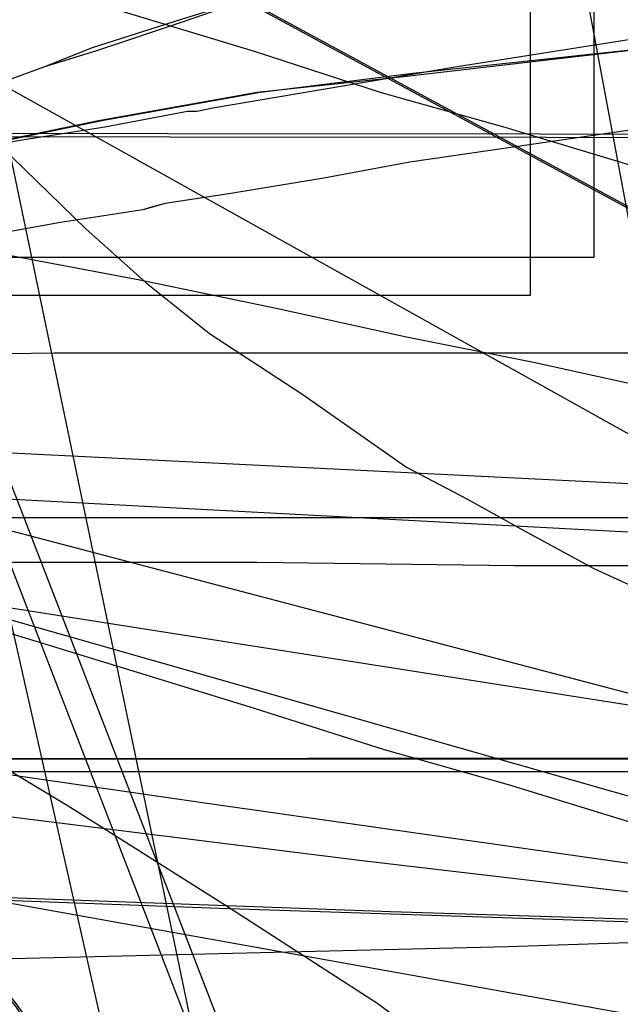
# Model space of a CAD drawing. Header units: millimetres. Extents: x 0 to 1298, y -1 to 755.
# Tile 143 of 179: x 19 to 38, y 25 to 56. Entities that reach past the tile are written whole.
import ezdxf

# ---------------------------------------------------------------- set-up
doc = ezdxf.new("R2010")
doc.units = ezdxf.units.MM
doc.layers.add('1', color=7, linetype='Continuous')

# ---------------------------------------------------------------- blocks, each defined once
blk = doc.blocks.new('PART003')
at = {"layer": '1'}
blk.add_lwpolyline([(0, 0), (300, 0), (300, 40), (0, 40)], close=True, dxfattribs=at)
blk = doc.blocks.new('PART005')
at = {"layer": '1'}
blk.add_lwpolyline([(0, 0), (200, 0), (200, 40), (0, 40)], close=True, dxfattribs=at)
blk = doc.blocks.new('PART006')
at = {"layer": '1'}
blk.add_lwpolyline([(0, 40), (0, 0), (300, 0), (300, 40)], close=True, dxfattribs=at)
blk = doc.blocks.new('PART007')
at = {"layer": '1'}
blk.add_lwpolyline([(246.9, 51.9), (11.8, 52.1), (9.7, 50.2), (7.8, 48.6), (5.9, 46.9), (3.9, 45.3), (1.9, 43.6), (0, 42.1), (4, 38.8), (7.8, 35.7), (12.7, 31.4), (15.1, 29.1), (17.2, 26.7), (18.8, 24.7), (20.3, 22.6), (23, 18.1), (26.5, 12.1), (28.2, 9.1), (29.9, 6.3), (31.3, 5.9), (32.9, 5.5), (36.3, 4.7), (43.5, 2.9)], dxfattribs=at)
blk = doc.blocks.new('PART010')
at = {"layer": '1'}
blk.add_lwpolyline([(1.6, 71.9), (3.3, 69.7), (5.2, 67.3), (7.1, 65), (8.8, 62.9), (13.6, 56.9), (15.7, 54.5), (17.9, 52.1), (21, 49.1), (22.9, 47.4), (24.9, 45.8), (27.8, 43.9), (31.1, 41.6), (33, 40.6), (34.8, 39.6), (37, 38.4), (39.2, 37.4)], dxfattribs=at)
blk = doc.blocks.new('PART011')
at = {"layer": '1'}
blk.add_lwpolyline([(361.6, 0), (362.9, 24.9), (1.3, 42.9), (0, 17.9)], close=True, dxfattribs=at)
blk = doc.blocks.new('PART013')
at = {"layer": '1'}
blk.add_lwpolyline([(54.1, 133.2), (0, 140.8), (29.3, 0.1), (81.9, 0)], close=True, dxfattribs=at)
blk = doc.blocks.new('PART014')
at = {"layer": '1'}
blk.add_lwpolyline([(3.2, 131.9), (3.9, 119.9), (4.6, 107.8), (5.2, 97.7), (5.9, 87.4), (6.4, 77.1), (7, 66.8), (7.6, 56.7), (8.2, 46.9), (8.7, 37.4), (9.2, 28.3), (17.3, 28), (25.2, 27.7), (40.5, 27.2), (59.2, 26.7), (78, 26.4), (87.8, 26.3), (103.5, 26.2), (128.9, 26.4), (154.2, 26.9), (179.5, 27.5)], dxfattribs=at)
blk = doc.blocks.new('PART015')
at = {"layer": '1'}
blk.add_lwpolyline([(36.3, 122.8), (34.3, 121.1), (32.2, 119.5), (30.1, 118), (25.4, 114.8), (20.5, 111.7), (16.5, 109.2), (12.4, 106.8), (4.4, 102.4), (2.3, 101.3), (1.2, 100.7), (0, 100.1), (0, 50.1), (11.4, 38.3), (255.3, 0)], dxfattribs=at)
blk = doc.blocks.new('PART016')
at = {"layer": '1'}
blk.add_lwpolyline([(3.2, 76), (0, 63), (3.3, 61.9), (6.5, 60.9), (9.5, 59.9), (12.3, 59.1), (14.9, 58.2), (17.4, 57.4), (22, 56), (26.3, 54.7), (30.3, 53.4), (34.2, 52.3), (38.2, 51.1), (44.9, 49.1), (52, 47.1), (59.5, 45), (67.3, 42.9), (75.3, 40.7), (76.7, 40.4), (83.6, 38.6), (100.3, 34.2), (117.1, 29.8)], dxfattribs=at)
blk = doc.blocks.new('PART017')
at = {"layer": '1'}
blk.add_lwpolyline([(20.7, 135.6), (25.2, 114.1), (29.7, 92.5), (33.9, 71.1), (36.3, 59), (38.5, 47.2), (40.6, 35.8), (41.7, 30.2), (42.7, 24.9), (43.7, 19.2), (44.8, 13.4), (45.4, 10.4), (46, 7.1), (46.7, 3.7), (47.3, 0), (85.7, 11.9), (91.8, 12.9), (97.7, 13.8), (103.4, 14.7), (109, 15.5)], dxfattribs=at)
blk = doc.blocks.new('PART025')
at = {"layer": '1'}
blk.add_lwpolyline([(248.5, 235.3), (234.2, 236.1), (219.9, 236.8), (188.7, 238.8), (170, 239.6), (151.3, 240), (115.7, 240.4), (97.4, 240.9), (88.2, 241.1), (70.5, 241.1), (61.7, 240.9), (24.9, 240.9), (0, 32.9), (29.7, 29.2), (39.1, 28.1), (59.6, 25.6), (88.7, 22.3), (117.9, 19.1), (168.3, 13.8), (217.6, 8.7), (237.1, 6.7), (246.8, 5.7)], dxfattribs=at)
blk = doc.blocks.new('PART026')
at = {"layer": '1'}
blk.add_lwpolyline([(3.9, 124.4), (4.6, 112.4), (5.3, 101.6), (5.9, 90.7), (6.6, 79.8), (7.2, 68.9), (7.8, 58.3), (8.4, 47.9), (9, 37.9), (9.2, 33), (9.5, 28.4), (14.4, 28.2), (19.7, 28), (30.6, 27.6), (37, 27.4), (43.3, 27.2), (64.1, 26.7), (84.9, 26.3), (105.9, 26.4), (126.8, 26.7), (147.8, 27.3), (168.7, 28)], dxfattribs=at)
blk = doc.blocks.new('PART028')
at = {"layer": '1'}
blk.add_lwpolyline([(103.2, 159.1), (0, 83.3), (0.1, 70.3), (112.5, 9.5), (130.1, 0), (133.9, 4.6), (137.3, 8.8), (141.1, 13), (143.3, 14.9), (145.6, 16.8), (150.3, 20.3), (155.5, 23.6), (159, 25.6), (162.6, 27.3)], dxfattribs=at)
blk = doc.blocks.new('PART032')
at = {"layer": '1'}
blk.add_lwpolyline([(0, 344.5), (0.1, 287.9), (0.7, 38.6), (26.4, 38.6), (34.5, 38.5), (45.4, 38.5), (56.5, 38.4), (79, 38.6), (95.1, 39.1), (111, 39.9), (126.9, 40.9), (142.7, 41.9), (167.3, 43.5), (191.8, 45.1), (219, 47.1), (246.2, 49), (267.4, 50.2), (288.6, 51.5), (309.8, 52.9), (320.5, 53.5), (331.1, 54), (346, 54.4), (360.8, 54.5), (385.1, 54.4)], dxfattribs=at)
blk = doc.blocks.new('PART037')
at = {"layer": '1'}
blk.add_lwpolyline([(249.9, 254), (221.8, 253.7), (193.7, 253.6), (165.4, 253.5), (136.6, 253.5), (114.1, 253.4), (91.6, 253.4), (80.6, 253.3), (38, 253.3), (32.4, 253.4), (20.6, 253.4), (14.2, 253.5), (3.8, 253.5), (0, 253.6), (0, 45.1), (13.5, 45.1), (20, 45.2), (84.6, 45.2), (118.6, 45.1), (154.5, 44.8), (190.2, 44.5), (238.2, 44.2), (284.3, 43.6)], dxfattribs=at)
blk = doc.blocks.new('PART038')
at = {"layer": '1'}
blk.add_lwpolyline([(0, 92.2), (0, 42.2), (1.2, 41.6), (2.3, 41.1), (4.4, 40), (8.4, 37.9), (12.4, 35.7), (16.5, 33.3), (20.5, 30.9), (25.4, 27.8), (30.2, 24.7), (32.2, 23.2), (34.3, 21.7), (36.3, 20), (38.2, 18.3)], dxfattribs=at)
blk = doc.blocks.new('PART039')
at = {"layer": '1'}
blk.add_lwpolyline([(13.1, 88.4), (6.5, 65.2), (3.2, 53.7), (0, 42.3), (3.4, 41.2), (6.6, 40.2), (9.6, 39.3), (12.4, 38.4), (15, 37.5), (17.5, 36.7), (22.1, 35.3), (26.3, 34), (30.4, 32.7), (34.3, 31.6), (38.2, 30.4), (45, 28.5), (52.1, 26.6), (59.6, 24.6), (67.4, 22.6), (75.4, 20.6), (76.9, 20.2), (83.6, 18.6), (100.3, 14.5), (117.1, 10.6)], dxfattribs=at)
blk = doc.blocks.new('PART041')
at = {"layer": '1'}
blk.add_lwpolyline([(312.5, 0), (313.8, 24.9), (1.3, 41.5), (0, 16.5)], close=True, dxfattribs=at)
blk = doc.blocks.new('PART044')
at = {"layer": '1'}
blk.add_lwpolyline([(236.9, 51.8), (11.8, 52), (10.7, 51), (9.7, 50.1), (7.8, 48.5), (5.9, 46.8), (3.8, 45.2), (1.8, 43.5), (0, 42), (4, 38.7), (7.8, 35.6), (12.7, 31.3), (15, 29.1), (17.2, 26.6), (18.8, 24.6), (20.2, 22.5), (23, 18.1), (26.5, 12), (28.2, 9), (29.8, 6.2), (31.3, 5.8), (32.9, 5.4), (36.3, 4.6), (43.5, 2.8)], dxfattribs=at)
blk = doc.blocks.new('PART050')
at = {"layer": '1'}
blk.add_lwpolyline([(5.5, 74.1), (3.5, 66.3), (1.7, 59), (0, 52), (3.5, 51.3), (6.7, 50.7), (9.8, 50.1), (12.7, 49.5), (15.4, 49), (17.9, 48.4), (22.7, 47.5), (27, 46.6), (31.1, 45.7), (35.1, 44.9), (39.2, 44), (46, 42.5), (53.2, 40.9), (60.8, 39.2), (68.6, 37.4), (76.6, 35.5), (78.7, 35), (84.8, 33.5), (101.6, 29.5), (118.3, 25.4)], dxfattribs=at)
blk = doc.blocks.new('PART052')
at = {"layer": '1'}
blk.add_lwpolyline([(169.8, 171), (157, 172.2), (141.5, 173.5), (126, 174.4), (111.3, 175), (96.7, 175.7), (81.6, 176.6), (66.4, 177.3), (54.8, 177.8), (43.3, 178.1), (37.6, 178.2), (32.1, 178.2), (26.7, 178.3), (21.6, 178.4), (0, 34.6), (24.9, 31), (39, 29), (49.8, 27.4), (74.2, 24.1), (98.6, 21), (140.8, 15.7), (182, 10.6)], dxfattribs=at)
blk = doc.blocks.new('PART053')
at = {"layer": '1'}
blk.add_lwpolyline([(103.3, 159.1), (0, 83.3), (0.2, 70.3), (112.6, 9.5), (130.2, 0), (133.9, 4.6), (137.4, 8.8), (139.2, 10.9), (141.2, 13), (145.7, 16.8), (150.4, 20.3), (155.5, 23.6), (159.1, 25.6), (162.7, 27.3)], dxfattribs=at)
blk = doc.blocks.new('PART055')
at = {"layer": '1'}
blk.add_lwpolyline([(261.6, 284.5), (0, 284.5), (0.2, 227.9), (0.9, 25.8), (9.5, 26), (17.8, 26.1), (34.3, 26.5), (52.6, 27.1), (71, 28.2), (84.2, 29.2), (97.3, 30.5), (123.5, 33.2), (143.7, 35.4), (163.9, 37.7), (186.4, 40.3), (208.8, 42.9), (226.2, 44.7), (243.7, 46.5)], dxfattribs=at)
blk = doc.blocks.new('PART056')
at = {"layer": '1'}
blk.add_lwpolyline([(0, 32), (0, 0), (137, 0), (137, 32)], close=True, dxfattribs=at)
blk = doc.blocks.new('PART058')
at = {"layer": '1'}
blk.add_lwpolyline([(174, 70.4), (37, 70.4), (37, 48.2), (17.5, 48.2), (0, 26.1), (0, 19.1), (0.9, 18), (15.1, 0), (174, 0), (174, 18)], close=True, dxfattribs=at)
blk = doc.blocks.new('PART062')
at = {"layer": '1'}
blk.add_lwpolyline([(137, 32), (0, 32), (0, 0), (137, 0)], close=True, dxfattribs=at)
blk = doc.blocks.new('PART063')
at = {"layer": '1'}
blk.add_lwpolyline([(268.9, 139.8), (26.9, 139.8), (21.6, 116.1), (18.3, 101.6), (14.7, 86.6), (12.1, 76.4), (10.9, 71.7), (6.8, 56.1), (2.6, 40.9), (0, 31.2), (174, 0)], dxfattribs=at)
blk = doc.blocks.new('PART064')
at = {"layer": '1'}
blk.add_lwpolyline([(42.3, 60.1), (35.9, 58.9), (31.1, 57.7), (26.6, 56.5), (24, 55.6), (21.3, 54.7), (19.7, 54.2), (16.4, 53), (13.1, 51.7), (9.7, 50.3), (0, 46.3), (4.8, 32.6), (5.5, 30.5), (6.2, 28.8), (7.2, 26.2), (9, 22.6)], dxfattribs=at)
blk = doc.blocks.new('PART065')
at = {"layer": '1'}
blk.add_lwpolyline([(42.2, 60.1), (35.9, 58.9), (31.1, 57.7), (26.6, 56.5), (24, 55.7), (21.2, 54.8), (19.7, 54.2), (16.4, 53), (13.1, 51.7), (9.7, 50.3), (0, 46.3), (4.8, 32.6), (5.5, 30.5), (6.2, 28.8), (7.2, 26.2), (8.1, 24.2)], dxfattribs=at)
blk = doc.blocks.new('PART069')
at = {"layer": '1'}
blk.add_lwpolyline([(117.3, 77.3), (105.9, 75.4), (99.2, 74.3), (98.1, 74.2), (97, 74), (89.8, 72.8), (80.6, 71.6), (71.9, 70.3), (63.8, 69.2), (55.5, 68.2), (47.5, 67.4), (31.8, 65.9), (0, 63.9), (107.2, 4.1)], dxfattribs=at)
blk = doc.blocks.new('PART071')
at = {"layer": '1'}
blk.add_lwpolyline([(174, 139.7), (0, 108.6), (2.7, 98.9), (6.8, 83.6), (10.9, 68.1), (12.1, 63.3), (14.7, 53.1), (18.3, 38.2), (21.6, 23.6), (26.9, 0), (268.9, 0)], dxfattribs=at)
blk = doc.blocks.new('PART080')
at = {"layer": '1'}
blk.add_lwpolyline([(140, 0), (140, 32.4), (0, 32.4), (0, 0)], close=True, dxfattribs=at)
blk = doc.blocks.new('PART083')
at = {"layer": '1'}
blk.add_lwpolyline([(40.6, 55), (31.1, 53.9), (26.4, 53.4), (21.4, 52.5), (18, 51.8), (14.3, 51), (10.2, 50.1), (0, 47.3), (2.3, 32.7), (2.6, 31.1), (3.1, 29), (3.7, 27), (4.4, 24.9), (5.5, 22.9), (6.7, 21.1), (8.8, 18.4), (11.6, 16), (14.6, 14.1), (17.7, 12.6), (20.6, 11.5), (23.6, 10.6), (26.8, 9.7), (29.7, 9.2), (38.6, 8.1)], dxfattribs=at)
blk = doc.blocks.new('PART084')
at = {"layer": '1'}
blk.add_lwpolyline([(505.6, 157.1), (18.1, 157.1), (16.6, 141.1), (16, 134.4), (15.3, 127.8), (14.2, 119.9), (12.9, 111.9), (11.6, 104), (10.6, 98.4), (9.6, 93.1), (9.5, 92.6), (8.5, 87.3), (4, 64.8), (1.9, 54.4), (0, 44.5), (169.1, 0)], dxfattribs=at)
blk = doc.blocks.new('PART085')
at = {"layer": '1'}
blk.add_lwpolyline([(140, 32.5), (0, 32.4), (0, 0), (140, 0.1)], close=True, dxfattribs=at)
blk = doc.blocks.new('PART086')
at = {"layer": '1'}
blk.add_lwpolyline([(172, 70), (35, 70), (35, 47), (16.8, 47), (0, 26), (0, 18.9), (15.2, 0), (172, 0)], close=True, dxfattribs=at)
blk = doc.blocks.new('PART093')
at = {"layer": '1'}
blk.add_lwpolyline([(40.7, 55), (31.3, 54), (26.5, 53.4), (21.5, 52.5), (17.6, 51.7), (14.1, 50.9), (10.2, 50.1), (0, 47.3), (2.3, 32.7), (2.7, 31), (3.2, 29), (3.8, 27.1), (4.5, 25), (5.6, 22.9)], dxfattribs=at)
blk = doc.blocks.new('PART095')
at = {"layer": '1'}
blk.add_lwpolyline([(0, 32.4), (0, 0), (140, 0.1), (140, 32.5)], close=True, dxfattribs=at)
blk = doc.blocks.new('PART097')
at = {"layer": '1'}
blk.add_lwpolyline([(0, 32.4), (0, 0), (140, 0), (140, 32.4)], close=True, dxfattribs=at)
blk = doc.blocks.new('PART098')
at = {"layer": '1'}
blk.add_lwpolyline([(12.3, 123.6), (11.4, 114.9), (10.3, 106.1), (9, 96.9), (8.6, 93.4), (8.2, 91), (8, 89.5), (7.7, 87.5), (7.3, 85.1), (7.1, 83.6), (6.4, 78.7), (4.9, 69.8), (3.3, 60.6), (1.9, 53), (1.6, 51), (0, 42.1), (147.6, 0)], dxfattribs=at)
blk = doc.blocks.new('PART101')
at = {"layer": '1'}
blk.add_lwpolyline([(35, 47), (16.8, 47), (0, 26), (0, 19), (15.2, 0), (172, 0.1), (172, 70.1), (35, 70)], close=True, dxfattribs=at)
blk = doc.blocks.new('PART102')
at = {"layer": '1'}
blk.add_lwpolyline([(33.5, 0), (46.6, 10.9), (51.4, 14.8), (55.2, 18), (58.7, 20.7), (67.6, 27.5), (75.9, 33.3), (82.7, 37.7), (88.8, 41.8), (95.3, 45.7), (102.2, 49.9), (108.9, 53.8), (115.8, 57.6), (122.5, 61.1), (161.5, 80.3), (106.7, 80.9), (87.7, 81.5), (68, 81.9), (58.1, 82.4), (47.9, 83), (39.2, 83.5), (30, 84.1), (21.5, 84.8), (0, 86.7)], close=True, dxfattribs=at)
blk = doc.blocks.new('PART106')
at = {"layer": '1'}
blk.add_lwpolyline([(38.8, 52.3), (31.2, 51.2), (28.5, 50.7), (25.5, 50.2), (23.5, 49.9), (23.1, 49.8), (22.8, 49.7), (20.2, 49.3), (17.4, 48.8), (14.8, 48.4), (0, 45.4), (1.9, 33.1), (2.1, 32.1), (2.4, 29.8), (3, 27.1), (4, 24.1)], dxfattribs=at)
blk = doc.blocks.new('PART108')
at = {"layer": '1'}
blk.add_lwpolyline([(40.3, 55.4), (32.7, 54.2), (25, 52.9), (24.5, 52.8), (24.2, 52.8), (21.6, 52.3), (19, 51.9), (16.2, 51.4), (0, 48.1), (2.1, 34.4), (2.3, 33.4), (2.7, 31.1), (3.3, 28.3), (4.3, 25.1), (5.5, 22.5)], dxfattribs=at)
blk = doc.blocks.new('PART113')
at = {"layer": '1'}
blk.add_lwpolyline([(108.4, 83.4), (89.4, 84), (69.6, 84.4), (59.7, 84.9), (49.5, 85.5), (40.8, 86), (31.7, 86.6), (23.1, 87.3), (0, 89.3), (34.5, 0), (49.5, 12.5), (53.4, 15.7), (57.8, 19.3), (62.3, 22.8), (70.1, 28.7), (74.4, 31.8), (78.3, 34.5), (84.9, 38.8), (91.2, 43), (97.8, 47), (104.5, 51.1), (111.3, 55)], dxfattribs=at)
blk = doc.blocks.new('PART116')
at = {"layer": '1'}
blk.add_lwpolyline([(246.9, 51.9), (11.8, 52.1), (9.7, 50.2), (7.8, 48.6), (5.9, 46.9), (3.9, 45.3), (1.9, 43.6), (0, 42.1), (4, 38.8), (7.8, 35.7), (12.7, 31.4), (15.1, 29.1), (17.2, 26.7), (18.8, 24.7), (20.3, 22.6), (23, 18.1), (26.5, 12.1), (28.2, 9.1), (29.9, 6.3), (31.3, 5.9), (32.9, 5.5), (36.3, 4.7), (43.5, 2.9)], dxfattribs=at)
blk = doc.blocks.new('PART118')
at = {"layer": '1'}
blk.add_lwpolyline([(1.6, 71.9), (3.3, 69.7), (5.2, 67.3), (7.1, 65), (8.8, 62.9), (13.6, 56.9), (15.7, 54.5), (17.9, 52.1), (21, 49.1), (22.9, 47.4), (24.9, 45.8), (27.8, 43.9), (31.1, 41.6), (33, 40.6), (34.8, 39.6), (37, 38.4), (39.2, 37.4)], dxfattribs=at)
blk = doc.blocks.new('PART119')
at = {"layer": '1'}
blk.add_lwpolyline([(361.6, 0), (362.9, 24.9), (1.3, 42.9), (0, 17.9)], close=True, dxfattribs=at)
blk = doc.blocks.new('PART121')
at = {"layer": '1'}
blk.add_lwpolyline([(54.1, 133.2), (0, 140.8), (29.3, 0.1), (81.9, 0)], close=True, dxfattribs=at)
blk = doc.blocks.new('PART122')
at = {"layer": '1'}
blk.add_lwpolyline([(3.2, 131.9), (3.9, 119.9), (4.6, 107.8), (5.2, 97.7), (5.9, 87.4), (6.4, 77.1), (7, 66.8), (7.6, 56.7), (8.2, 46.9), (8.7, 37.4), (9.2, 28.3), (17.3, 28), (25.2, 27.7), (40.5, 27.2), (59.2, 26.7), (78, 26.4), (87.8, 26.3), (103.5, 26.2), (128.9, 26.4), (154.2, 26.9), (179.5, 27.5)], dxfattribs=at)
blk = doc.blocks.new('PART123')
at = {"layer": '1'}
blk.add_lwpolyline([(36.3, 122.8), (34.3, 121.1), (32.2, 119.5), (30.1, 118), (25.4, 114.8), (20.5, 111.7), (16.5, 109.2), (12.4, 106.8), (4.4, 102.4), (2.3, 101.3), (1.2, 100.7), (0, 100.1), (0, 50.1), (11.4, 38.3), (255.3, 0)], dxfattribs=at)
blk = doc.blocks.new('PART124')
at = {"layer": '1'}
blk.add_lwpolyline([(3.2, 76), (0, 63), (3.3, 61.9), (6.5, 60.9), (9.5, 59.9), (12.3, 59.1), (14.9, 58.2), (17.4, 57.4), (22, 56), (26.3, 54.7), (30.3, 53.4), (34.2, 52.3), (38.2, 51.1), (44.9, 49.1), (52, 47.1), (59.5, 45), (67.3, 42.9), (75.3, 40.7), (76.7, 40.4), (83.6, 38.6), (100.3, 34.2), (117.1, 29.8)], dxfattribs=at)
blk = doc.blocks.new('PART125')
at = {"layer": '1'}
blk.add_lwpolyline([(20.7, 135.6), (25.2, 114.1), (29.7, 92.5), (33.9, 71.1), (36.3, 59), (38.5, 47.2), (40.6, 35.8), (41.7, 30.2), (42.7, 24.9), (43.7, 19.2), (44.8, 13.4), (45.4, 10.4), (46, 7.1), (46.7, 3.7), (47.3, 0), (85.7, 11.9), (91.8, 12.9), (97.7, 13.8), (103.4, 14.7), (109, 15.5)], dxfattribs=at)
blk = doc.blocks.new('PART132')
at = {"layer": '1'}
blk.add_lwpolyline([(248.5, 235.3), (234.2, 236.1), (219.9, 236.8), (188.7, 238.8), (170, 239.6), (151.3, 240), (115.7, 240.4), (97.4, 240.9), (88.2, 241.1), (70.5, 241.1), (61.7, 240.9), (24.9, 240.9), (0, 32.9), (29.7, 29.2), (39.1, 28.1), (59.6, 25.6), (88.7, 22.3), (117.9, 19.1), (168.3, 13.8), (217.6, 8.7), (237.1, 6.7), (246.8, 5.7)], dxfattribs=at)
blk = doc.blocks.new('PART133')
at = {"layer": '1'}
blk.add_lwpolyline([(3.9, 124.4), (4.6, 112.4), (5.3, 101.6), (5.9, 90.7), (6.6, 79.8), (7.2, 68.9), (7.8, 58.3), (8.4, 47.9), (9, 37.9), (9.2, 33), (9.5, 28.4), (14.4, 28.2), (19.7, 28), (30.6, 27.6), (37, 27.4), (43.3, 27.2), (64.1, 26.7), (84.9, 26.3), (105.9, 26.4), (126.8, 26.7), (147.8, 27.3), (168.7, 28)], dxfattribs=at)
blk = doc.blocks.new('PART134')
at = {"layer": '1'}
blk.add_lwpolyline([(103.2, 159.1), (0, 83.3), (0.1, 70.3), (112.5, 9.5), (130.1, 0), (133.9, 4.6), (137.3, 8.8), (141.1, 13), (143.3, 14.9), (145.6, 16.8), (150.3, 20.3), (155.5, 23.6), (159, 25.6), (162.6, 27.3)], dxfattribs=at)
blk = doc.blocks.new('PART137')
at = {"layer": '1'}
blk.add_lwpolyline([(0, 344.5), (0.1, 287.9), (0.7, 38.6), (26.4, 38.6), (34.5, 38.5), (45.4, 38.5), (56.5, 38.4), (67.8, 38.5), (79, 38.6), (95.1, 39.1), (111, 39.9), (126.9, 40.9), (142.7, 41.9), (167.3, 43.5), (191.8, 45.1), (219, 47.1), (246.2, 49)], dxfattribs=at)
blk = doc.blocks.new('PART139')
at = {"layer": '1'}
blk.add_lwpolyline([(249.9, 254), (221.8, 253.7), (193.7, 253.6), (165.4, 253.5), (136.6, 253.5), (114.1, 253.4), (91.6, 253.4), (80.6, 253.3), (38, 253.3), (32.4, 253.4), (20.6, 253.4), (14.2, 253.5), (3.8, 253.5), (0, 253.6), (0, 45.1), (13.5, 45.1), (20, 45.2), (84.6, 45.2), (118.6, 45.1), (154.5, 44.8), (190.2, 44.5), (238.2, 44.2), (284.3, 43.6)], dxfattribs=at)
blk = doc.blocks.new('PART140')
at = {"layer": '1'}
blk.add_lwpolyline([(0, 92.2), (0, 42.2), (1.2, 41.6), (2.3, 41.1), (8.4, 37.9), (12.4, 35.7), (16.5, 33.3), (20.5, 30.9), (25.4, 27.8), (30.2, 24.7), (32.2, 23.2), (34.3, 21.7), (36.3, 20), (38.2, 18.3)], dxfattribs=at)
blk = doc.blocks.new('PART141')
at = {"layer": '1'}
blk.add_lwpolyline([(13.1, 88.4), (6.5, 65.2), (3.2, 53.7), (0, 42.3), (3.4, 41.2), (6.6, 40.2), (9.6, 39.3), (12.4, 38.4), (15, 37.5), (17.5, 36.7), (22.1, 35.3), (26.3, 34), (30.4, 32.7), (34.3, 31.6), (38.2, 30.4), (45, 28.5), (52.1, 26.6), (59.6, 24.6), (67.4, 22.6), (75.4, 20.6), (76.9, 20.2), (83.6, 18.6), (100.3, 14.5), (117.1, 10.6)], dxfattribs=at)
blk = doc.blocks.new('PART143')
at = {"layer": '1'}
blk.add_lwpolyline([(312.5, 0), (313.8, 24.9), (1.3, 41.5), (0, 16.5)], close=True, dxfattribs=at)
blk = doc.blocks.new('PART146')
at = {"layer": '1'}
blk.add_lwpolyline([(236.9, 51.8), (11.8, 52), (9.7, 50.1), (7.8, 48.5), (5.9, 46.8), (3.8, 45.2), (1.8, 43.5), (0, 42), (4, 38.7), (7.8, 35.6), (12.7, 31.3), (15, 29.1), (17.2, 26.6), (18.8, 24.6), (20.2, 22.5), (23, 18.1), (26.5, 12), (28.2, 9), (29.8, 6.2), (31.3, 5.8), (32.9, 5.4), (36.3, 4.6), (43.5, 2.8)], dxfattribs=at)
blk = doc.blocks.new('PART151')
at = {"layer": '1'}
blk.add_lwpolyline([(5.5, 74.1), (3.5, 66.3), (1.7, 59), (0, 52), (3.5, 51.3), (6.7, 50.7), (9.8, 50.1), (12.7, 49.5), (15.4, 49), (17.9, 48.4), (22.7, 47.5), (27, 46.6), (31.1, 45.7), (35.1, 44.9), (39.2, 44), (46, 42.5), (53.2, 40.9), (60.8, 39.2), (68.6, 37.4), (76.6, 35.5), (78.7, 35), (84.8, 33.5), (101.6, 29.5), (118.3, 25.4)], dxfattribs=at)
blk = doc.blocks.new('PART153')
at = {"layer": '1'}
blk.add_lwpolyline([(169.8, 171), (157, 172.2), (141.5, 173.5), (126, 174.4), (111.3, 175), (96.7, 175.7), (81.6, 176.6), (66.4, 177.3), (54.8, 177.8), (43.3, 178.1), (37.6, 178.2), (32.1, 178.2), (26.7, 178.3), (21.6, 178.4), (0, 34.6), (24.9, 31), (39, 29), (49.8, 27.4), (74.2, 24.1), (98.6, 21), (140.8, 15.7), (182, 10.6)], dxfattribs=at)
blk = doc.blocks.new('PART154')
at = {"layer": '1'}
blk.add_lwpolyline([(103.3, 159.1), (0, 83.3), (0.2, 70.3), (112.6, 9.5), (130.2, 0), (133.9, 4.6), (137.4, 8.8), (139.2, 10.9), (141.2, 13), (145.7, 16.8), (150.4, 20.3), (155.5, 23.6), (159.1, 25.6), (162.7, 27.3)], dxfattribs=at)
blk = doc.blocks.new('PART156')
at = {"layer": '1'}
blk.add_lwpolyline([(261.6, 284.5), (0, 284.5), (0.2, 227.9), (0.9, 25.8), (9.5, 26), (17.8, 26.1), (34.3, 26.5), (52.6, 27.1), (71, 28.2), (84.2, 29.2), (97.3, 30.5), (123.5, 33.2), (143.7, 35.4), (163.9, 37.7), (186.4, 40.3), (208.8, 42.9), (226.2, 44.7), (243.7, 46.5)], dxfattribs=at)
blk = doc.blocks.new('PART158')
at = {"layer": '1'}
blk.add_lwpolyline([(174, 70.4), (37, 70.4), (37, 48.2), (17.5, 48.2), (0, 26.1), (0, 19.1), (0.9, 18), (15.1, 0), (174, 0), (174, 18)], close=True, dxfattribs=at)
blk = doc.blocks.new('PART162')
at = {"layer": '1'}
blk.add_lwpolyline([(268.9, 139.8), (26.9, 139.8), (21.6, 116.1), (18.3, 101.6), (14.7, 86.6), (12.1, 76.4), (10.9, 71.7), (6.8, 56.1), (2.6, 40.9), (0, 31.2), (174, 0)], dxfattribs=at)
blk = doc.blocks.new('PART163')
at = {"layer": '1'}
blk.add_lwpolyline([(42.3, 60.1), (35.9, 58.9), (31.1, 57.7), (26.6, 56.5), (24, 55.6), (21.3, 54.7), (19.7, 54.2), (16.4, 53), (13.1, 51.7), (9.7, 50.3), (0, 46.3), (4.8, 32.6), (5.5, 30.5), (6.2, 28.8), (7.2, 26.2), (9, 22.6)], dxfattribs=at)
blk = doc.blocks.new('PART164')
at = {"layer": '1'}
blk.add_lwpolyline([(42.2, 60.1), (35.9, 58.9), (31.1, 57.7), (26.6, 56.5), (24, 55.7), (21.2, 54.8), (19.7, 54.2), (16.4, 53), (13.1, 51.7), (9.7, 50.3), (0, 46.3), (4.8, 32.6), (5.5, 30.5), (6.2, 28.8), (7.2, 26.2), (8.1, 24.2)], dxfattribs=at)
blk = doc.blocks.new('PART168')
at = {"layer": '1'}
blk.add_lwpolyline([(117.3, 77.3), (105.9, 75.4), (99.2, 74.3), (98.1, 74.2), (97, 74), (89.8, 72.8), (80.6, 71.6), (71.9, 70.3), (63.8, 69.2), (55.5, 68.2), (47.5, 67.4), (31.8, 65.9), (0, 63.9), (107.2, 4.1)], dxfattribs=at)
blk = doc.blocks.new('PART170')
at = {"layer": '1'}
blk.add_lwpolyline([(174, 139.7), (0, 108.6), (2.7, 98.9), (6.8, 83.6), (10.9, 68.1), (12.1, 63.3), (14.7, 53.1), (18.3, 38.2), (21.6, 23.6), (26.9, 0), (268.9, 0)], dxfattribs=at)
blk = doc.blocks.new('PART181')
at = {"layer": '1'}
blk.add_lwpolyline([(40.6, 55), (31.1, 53.9), (26.4, 53.4), (21.4, 52.5), (18, 51.8), (14.3, 51), (10.2, 50.1), (0, 47.3), (2.3, 32.7), (2.6, 31.1), (3.1, 29), (3.7, 27), (4.4, 24.9), (5.5, 22.9)], dxfattribs=at)
blk = doc.blocks.new('PART182')
at = {"layer": '1'}
blk.add_lwpolyline([(505.6, 157.1), (18.1, 157.1), (16.6, 141.1), (16, 134.4), (15.3, 127.8), (14.2, 119.9), (12.9, 111.9), (11.6, 104), (10.6, 98.4), (9.6, 93.1), (9.5, 92.6), (8.5, 87.3), (4, 64.8), (1.9, 54.4), (0, 44.5), (169.1, 0)], dxfattribs=at)
blk = doc.blocks.new('PART183')
at = {"layer": '1'}
blk.add_lwpolyline([(172, 70), (35, 70), (35, 47), (16.8, 47), (0, 26), (0, 18.9), (15.2, 0), (172, 0)], close=True, dxfattribs=at)
blk = doc.blocks.new('PART190')
at = {"layer": '1'}
blk.add_lwpolyline([(40.7, 55), (31.3, 54), (26.5, 53.4), (21.5, 52.5), (17.6, 51.7), (14.1, 50.9), (10.2, 50.1), (0, 47.3), (2.3, 32.7), (2.7, 31), (3.2, 29), (3.8, 27.1), (4.5, 25), (5.6, 22.9)], dxfattribs=at)
blk = doc.blocks.new('PART193')
at = {"layer": '1'}
blk.add_lwpolyline([(12.3, 123.6), (11.4, 114.9), (10.3, 106.1), (9, 96.9), (8.6, 93.4), (8.2, 91), (8, 89.5), (7.7, 87.5), (7.3, 85.1), (7.1, 83.6), (6.4, 78.7), (4.9, 69.8), (3.3, 60.6), (1.9, 53), (1.6, 51), (0, 42.1), (147.6, 0)], dxfattribs=at)
blk = doc.blocks.new('PART196')
at = {"layer": '1'}
blk.add_lwpolyline([(35, 47), (16.8, 47), (0, 26), (0, 19), (15.2, 0), (172, 0.1), (172, 70.1), (35, 70)], close=True, dxfattribs=at)
blk = doc.blocks.new('PART197')
at = {"layer": '1'}
blk.add_lwpolyline([(33.5, 0), (46.6, 10.9), (51.4, 14.8), (55.2, 18), (58.7, 20.7), (67.6, 27.5), (75.9, 33.3), (82.7, 37.7), (88.8, 41.8), (95.3, 45.7), (102.2, 49.9), (108.9, 53.8), (115.8, 57.6), (122.5, 61.1), (161.5, 80.3), (106.7, 80.9), (87.7, 81.5), (68, 81.9), (58.1, 82.4), (47.9, 83), (39.2, 83.5), (30, 84.1), (21.5, 84.8), (0, 86.7)], close=True, dxfattribs=at)
blk = doc.blocks.new('PART201')
at = {"layer": '1'}
blk.add_lwpolyline([(38.8, 52.3), (31.2, 51.2), (28.5, 50.7), (25.5, 50.2), (23.5, 49.9), (22.8, 49.7), (20.2, 49.3), (17.4, 48.8), (14.8, 48.4), (0, 45.4), (1.9, 33.1), (2.1, 32.1), (2.4, 29.8), (3, 27.1), (4, 24.1)], dxfattribs=at)
blk = doc.blocks.new('PART203')
at = {"layer": '1'}
blk.add_lwpolyline([(40.3, 55.4), (32.7, 54.2), (25, 52.9), (24.5, 52.8), (24.2, 52.8), (21.6, 52.3), (19, 51.9), (16.2, 51.4), (0, 48.1), (2.1, 34.4), (2.3, 33.4), (2.7, 31.1), (3.3, 28.3), (4.3, 25.1), (5.5, 22.5)], dxfattribs=at)
blk = doc.blocks.new('PART205')
at = {"layer": '1'}
blk.add_lwpolyline([(108.4, 83.4), (89.4, 84), (69.6, 84.4), (59.7, 84.9), (49.5, 85.5), (40.8, 86), (31.7, 86.6), (23.1, 87.3), (0, 89.3), (34.5, 0), (49.5, 12.5), (53.4, 15.7), (57.8, 19.3), (62.3, 22.8), (70.1, 28.7), (74.4, 31.8), (78.3, 34.5), (84.9, 38.8), (91.2, 43), (97.8, 47), (104.5, 51.1), (111.3, 55)], dxfattribs=at)

msp = doc.modelspace()

# ---------------------------------------------------------------- block references
for name in ['PART032', 'PART137', 'PART037', 'PART139', 'PART017', 'PART125', 'PART055', 'PART156', 'PART025', 'PART132', 'PART016', 'PART124', 'PART050', 'PART151', 'PART026', 'PART133', 'PART014', 'PART122', 'PART039', 'PART141', 'PART052', 'PART153', 'PART028', 'PART053', 'PART134', 'PART154', 'PART084', 'PART182', 'PART098', 'PART193', 'PART038', 'PART140', 'PART015', 'PART123', 'PART013', 'PART121', 'PART063', 'PART162', 'PART071', 'PART170', 'PART010', 'PART118', 'PART113', 'PART205', 'PART102', 'PART197', 'PART069', 'PART168', 'PART058', 'PART158', 'PART101', 'PART196', 'PART086', 'PART183', 'PART065', 'PART164', 'PART064', 'PART163', 'PART108', 'PART203', 'PART083', 'PART093', 'PART181', 'PART190', 'PART106', 'PART201', 'PART007', 'PART116', 'PART044', 'PART146', 'PART011', 'PART119', 'PART041', 'PART143', 'PART003', 'PART005', 'PART006', 'PART085', 'PART095', 'PART080', 'PART097', 'PART056', 'PART062']:
    msp.add_blockref(name, (0, 0))

doc.saveas('drawing.dxf')
